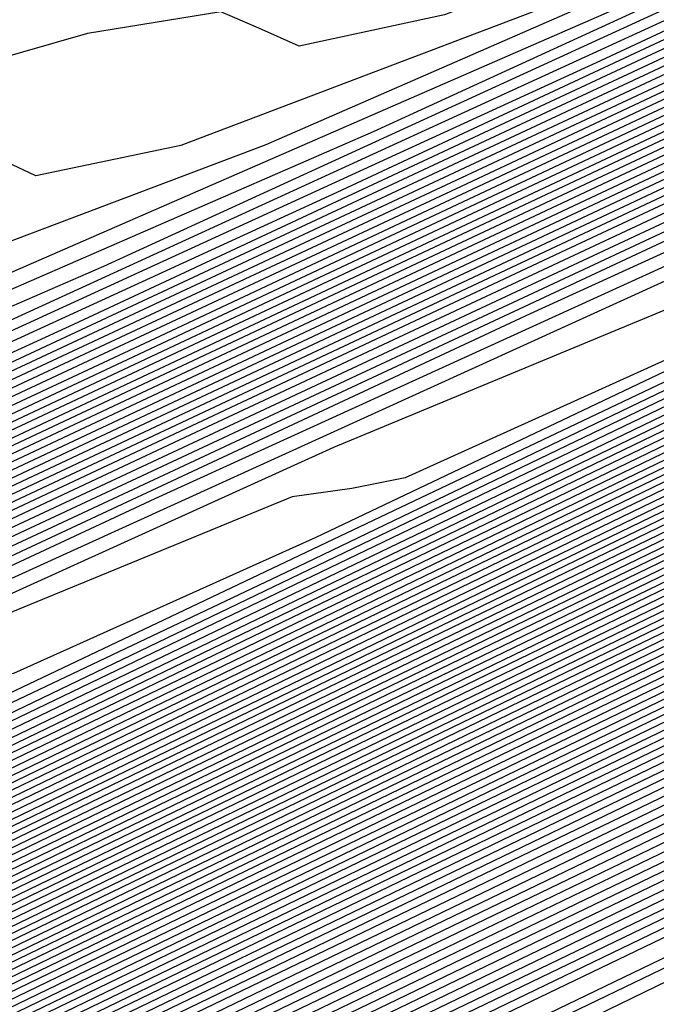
# Model space of a CAD drawing. Extents: x 3249832 to 3255657, y 13789405 to 13793316.
# Tile 125 of 256: x 3255340.01 to 3255341.51, y 13790166.58 to 13790168.89. Entities that reach past the tile are written whole.
import ezdxf

# ---------------------------------------------------------------- set-up
doc = ezdxf.new("R2010")
doc.units = 0
doc.header["$LTSCALE"] = 100
doc.header["$MEASUREMENT"] = 0
for name, color, linetype in [('GRATIO_CON', 10, 'CONTINUOUS'), ('GRATIO_ICON', 7, 'CONTINUOUS'), ('TARGETS_EAST', 7, 'CONTINUOUS')]:
    doc.layers.add(name, color=color, linetype=linetype)

# ---------------------------------------------------------------- blocks, each defined once
blk = doc.blocks.new('Gratio_032316_contours')
at = {"layer": 'GRATIO_CON', "color": 5, "linetype": 'Continuous', "flags": 128}
for points in [[(3255363.3626, 13790177.2744), (3255362.8508, 13790177.0238), (3255359.2644, 13790175.2916), (3255349.5288, 13790170.5964), (3255332.0737, 13790162.1815), (3255311.3462, 13790152.1899), (3255293.2974, 13790143.4894)], [(3255363.3534, 13790177.2943), (3255362.865, 13790177.0543), (3255359.4421, 13790175.4004), (3255350.1499, 13790170.9185), (3255333.493, 13790162.8881), (3255313.7321, 13790153.3624), (3255296.5669, 13790145.0881)], [(3255363.3442, 13790177.3141), (3255362.8793, 13790177.0848), (3255359.6198, 13790175.5091), (3255350.771, 13790171.2405), (3255334.8977, 13790163.5876), (3255316.0013, 13790154.4785), (3255299.4426, 13790146.4963)], [(3255363.3351, 13790177.334), (3255362.8936, 13790177.1153), (3255359.7975, 13790175.6178), (3255351.3922, 13790171.5625), (3255336.3024, 13790164.2871), (3255318.2705, 13790155.5945), (3255302.3184, 13790147.9045)], [(3255363.3168, 13790177.3737), (3255362.9221, 13790177.1764), (3255360.1529, 13790175.8353), (3255352.6344, 13790172.2066), (3255339.1118, 13790165.686), (3255322.809, 13790157.8266), (3255308.0699, 13790150.7209), (3255298.2, 13790145.9612)], [(3255363.3076, 13790177.3935), (3255362.9364, 13790177.2069), (3255360.3306, 13790175.944), (3255353.2555, 13790172.5287), (3255340.5164, 13790166.3855), (3255325.0782, 13790158.9427), (3255310.9456, 13790152.1291), (3255301.1769, 13790147.4178)], [(3255363.2985, 13790177.4128), (3255362.9507, 13790177.237), (3255360.5083, 13790176.0525), (3255353.8766, 13790172.8506), (3255341.9211, 13790167.085), (3255327.3475, 13790160.0587), (3255313.8214, 13790153.5373), (3255304.1539, 13790148.8744)], [(3255363.2899, 13790177.4293), (3255362.9654, 13790177.2653), (3255360.6862, 13790176.16), (3255354.4979, 13790173.1721), (3255343.3258, 13790167.7843), (3255329.6167, 13790161.1747), (3255316.6971, 13790154.9455), (3255307.1308, 13790150.331), (3255300.4292, 13790147.096)], [(3255363.2728, 13790177.4624), (3255362.9947, 13790177.3218), (3255361.0421, 13790176.3749), (3255355.7403, 13790173.8151), (3255346.1353, 13790169.1829), (3255334.1552, 13790163.4068), (3255322.4486, 13790157.7619), (3255313.0847, 13790153.2443), (3255305.8138, 13790149.7339), (3255299.8068, 13790146.8314)], [(3255363.2642, 13790177.4789), (3255363.0094, 13790177.3501), (3255361.22, 13790176.4823), (3255356.3615, 13790174.1365), (3255347.54, 13790169.8823), (3255336.4244, 13790164.5228), (3255325.3244, 13790159.17), (3255316.0789, 13790154.7093), (3255308.6447, 13790151.1198), (3255302.5075, 13790148.1544)], [(3255363.2556, 13790177.4954), (3255363.024, 13790177.3784), (3255361.3979, 13790176.5898), (3255356.9827, 13790174.458), (3255348.9447, 13790170.5816), (3255338.6936, 13790165.6388), (3255328.2001, 13790160.5782), (3255319.0572, 13790156.1665), (3255311.3477, 13790152.4439), (3255304.7769, 13790149.269)], [(3255363.247, 13790177.5119), (3255363.0387, 13790177.4067), (3255361.5758, 13790176.6972), (3255357.6039, 13790174.7795), (3255350.3494, 13790171.2809), (3255340.9629, 13790166.7549), (3255331.0759, 13790161.9864), (3255322.0355, 13790157.6238), (3255314.0508, 13790153.7681), (3255307.0464, 13790150.3836), (3255300.985, 13790147.4531)], [(3255363.2298, 13790177.545), (3255363.068, 13790177.4632), (3255361.9317, 13790176.9121), (3255358.8464, 13790175.4225), (3255353.1588, 13790172.6795), (3255345.5013, 13790168.9869), (3255336.8274, 13790164.8028), (3255327.9921, 13790160.5384), (3255319.457, 13790156.4164), (3255311.5852, 13790152.6127), (3255304.7086, 13790149.288)], [(3255363.2212, 13790177.5615), (3255363.0827, 13790177.4915), (3255362.1096, 13790177.0196), (3255359.4676, 13790175.744), (3255354.5636, 13790173.3789), (3255347.7706, 13790170.103), (3255339.7031, 13790166.211), (3255330.9703, 13790161.9956), (3255322.16, 13790157.7405), (3255313.8547, 13790153.7272), (3255306.5704, 13790150.2055), (3255300.5587, 13790147.2978)], [(3255363.2126, 13790177.578), (3255363.0973, 13790177.5198), (3255362.2875, 13790177.127), (3255360.0888, 13790176.0654), (3255355.9683, 13790174.0782), (3255350.0398, 13790171.219), (3255342.5789, 13790167.6192), (3255333.9486, 13790163.4529), (3255324.8631, 13790159.0647), (3255316.1241, 13790154.8418), (3255308.4322, 13790151.123), (3255302.0841, 13790148.0526)], [(3255363.204, 13790177.5946), (3255363.112, 13790177.548), (3255362.4654, 13790177.2345), (3255360.71, 13790176.3869), (3255357.373, 13790174.7775), (3255352.309, 13790172.335), (3255345.4546, 13790169.0274), (3255336.9269, 13790164.9102), (3255327.5662, 13790160.3888), (3255318.3935, 13790155.9564), (3255310.294, 13790152.0405), (3255303.6095, 13790148.8074)], [(3255363.1868, 13790177.6276), (3255363.1413, 13790177.6046), (3255362.8213, 13790177.4494), (3255361.9524, 13790177.0299), (3255360.1824, 13790176.1761), (3255356.8475, 13790174.5671), (3255351.2061, 13790171.8438), (3255342.8835, 13790167.8247), (3255332.9724, 13790163.0371), (3255322.9324, 13790158.1855), (3255314.0176, 13790153.8755), (3255306.6603, 13790150.3169), (3255301.0871, 13790147.6207)], [(3255363.1782, 13790177.6441), (3255363.1559, 13790177.6329), (3255362.9992, 13790177.5568), (3255362.5736, 13790177.3514), (3255361.5871, 13790176.8755), (3255359.1167, 13790175.6831), (3255354.0819, 13790173.252), (3255345.8618, 13790169.282), (3255335.6754, 13790164.3612), (3255325.2018, 13790159.3001), (3255315.8794, 13790154.793), (3255308.1857, 13790151.0717), (3255302.3577, 13790148.2522)], [(3255363.1697, 13790177.6606), (3255350.6237, 13790171.6008), (3255338.5563, 13790165.7713), (3255327.446, 13790160.4025), (3255317.7338, 13790155.7069), (3255309.7102, 13790151.826), (3255303.6283, 13790148.8837)], [(3255363.1622, 13790177.6756), (3255351.3249, 13790171.958), (3255339.8464, 13790166.4129), (3255329.0857, 13790161.2128), (3255319.4089, 13790156.5342), (3255311.2122, 13790152.5695), (3255304.8988, 13790149.5152)], [(3255363.1472, 13790177.7055), (3255352.7271, 13790172.6724), (3255342.4265, 13790167.6962), (3255332.3649, 13790162.8336), (3255322.7593, 13790158.1889), (3255314.2163, 13790154.0566), (3255307.4399, 13790150.7782), (3255302.9144, 13790148.5902)], [(3255363.1398, 13790177.7205), (3255353.4282, 13790173.0296), (3255343.7165, 13790168.3378), (3255334.0045, 13790163.6439), (3255324.4345, 13790159.0163), (3255315.7184, 13790154.8001), (3255308.7105, 13790151.4097), (3255304.0166, 13790149.1402)], [(3255363.1323, 13790177.7354), (3255354.1293, 13790173.3869), (3255345.0066, 13790168.9794), (3255335.6442, 13790164.4543), (3255326.1097, 13790159.8437), (3255317.2205, 13790155.5436), (3255309.9811, 13790152.0412), (3255305.1188, 13790149.6902)], [(3255363.1248, 13790177.7504), (3255354.8304, 13790173.7441), (3255346.2966, 13790169.6211), (3255337.2838, 13790165.2647), (3255327.7849, 13790160.671), (3255318.7225, 13790156.2871), (3255311.2516, 13790152.6727), (3255306.221, 13790150.2403), (3255303.2552, 13790148.8134)], [(3255363.1098, 13790177.7803), (3255356.2327, 13790174.4585), (3255348.8767, 13790170.9043), (3255340.5631, 13790166.8854), (3255331.1353, 13790162.3257), (3255321.7267, 13790157.7741), (3255313.7927, 13790153.9356), (3255308.4254, 13790151.3403), (3255305.2619, 13790149.8176)], [(3255363.1023, 13790177.7953), (3255356.9338, 13790174.8157), (3255350.1668, 13790171.546), (3255342.2027, 13790167.6958), (3255332.8105, 13790163.1531), (3255323.2287, 13790158.5176), (3255315.0633, 13790154.5671), (3255309.5276, 13790151.8904), (3255306.2652, 13790150.3197), (3255304.5271, 13790149.4986)], [(3255363.0949, 13790177.8103), (3255357.6349, 13790175.1729), (3255351.4568, 13790172.1876), (3255343.8423, 13790168.5062), (3255334.4857, 13790163.9805), (3255324.7308, 13790159.2611), (3255316.3339, 13790155.1986), (3255310.6298, 13790152.4404), (3255307.2685, 13790150.8219), (3255305.4785, 13790149.9753)], [(3255363.0874, 13790177.8253), (3255358.336, 13790175.5302), (3255352.7468, 13790172.8292), (3255345.4819, 13790169.3166), (3255336.1609, 13790164.8078), (3255326.2329, 13790160.0046), (3255317.6044, 13790155.8301), (3255311.732, 13790152.9904), (3255308.2718, 13790151.324), (3255306.43, 13790150.4521), (3255305.4986, 13790150.0381)], [(3255363.0724, 13790177.8552), (3255359.7383, 13790176.2446), (3255355.3269, 13790174.1125), (3255348.7612, 13790170.9373), (3255339.5113, 13790166.4625), (3255329.237, 13790161.4917), (3255320.1455, 13790157.0931), (3255313.9364, 13790154.0905), (3255310.2785, 13790152.3282), (3255308.3329, 13790151.4056), (3255307.3516, 13790150.9663), (3255306.9504, 13790150.8311), (3255306.8357, 13790150.8648), (3255306.709, 13790150.9242), (3255306.2521, 13790150.8346), (3255305.1418, 13790150.4136)], [(3255363.0649, 13790177.8702), (3255360.4394, 13790176.6018), (3255356.617, 13790174.7541), (3255350.4008, 13790171.7477), (3255341.1865, 13790167.2899), (3255330.7391, 13790162.2352), (3255321.4161, 13790157.7246), (3255315.0386, 13790154.6406), (3255311.2818, 13790152.8303), (3255309.2843, 13790151.8823), (3255308.2782, 13790151.4305), (3255307.8684, 13790151.2902), (3255307.7534, 13790151.3222), (3255307.6263, 13790151.3795), (3255307.1599, 13790151.2834), (3255306.0215, 13790150.8474), (3255304.0328, 13790149.9659)], [(3255363.0574, 13790177.8851), (3255361.1405, 13790176.959), (3255357.907, 13790175.3957), (3255352.0405, 13790172.558), (3255342.8617, 13790168.1173), (3255332.2411, 13790162.9787), (3255322.6867, 13790158.3561), (3255316.1408, 13790155.1906), (3255312.2851, 13790153.3324), (3255310.2358, 13790152.359), (3255309.2047, 13790151.8946), (3255308.7864, 13790151.7492), (3255308.6711, 13790151.7796), (3255308.5437, 13790151.8348), (3255308.0677, 13790151.7321), (3255306.9011, 13790151.2812), (3255304.8608, 13790150.3744)], [(3255363.05, 13790177.9001), (3255361.8416, 13790177.3162), (3255359.1971, 13790176.0374), (3255353.6801, 13790173.3684), (3255344.5369, 13790168.9446), (3255333.7432, 13790163.7222), (3255323.9572, 13790158.9876), (3255317.243, 13790155.7406), (3255313.2884, 13790153.8345), (3255311.1872, 13790152.8358), (3255310.1312, 13790152.3587), (3255309.7044, 13790152.2082), (3255309.5888, 13790152.237), (3255309.461, 13790152.2901), (3255308.9754, 13790152.1808), (3255307.7808, 13790151.715), (3255305.6888, 13790150.7829), (3255303.1621, 13790149.6128)], [(3255363.0357, 13790177.9293), (3255349.1365, 13790171.2039), (3255336.4664, 13790165.0734), (3255326.2544, 13790160.1326), (3255319.3751, 13790156.8057), (3255315.2861, 13790154.8344), (3255313.0901, 13790153.7893), (3255311.9842, 13790153.2869), (3255311.5403, 13790153.1263), (3255311.4242, 13790153.1519), (3255311.2957, 13790153.2007), (3255310.791, 13790153.0783), (3255309.5402, 13790152.5826), (3255307.3448, 13790151.5999), (3255304.6912, 13790150.3694)], [(3255363.0293, 13790177.9433), (3255349.5014, 13790171.3974), (3255337.1523, 13790165.4221), (3255327.1608, 13790160.5879), (3255320.3695, 13790157.3036), (3255316.2759, 13790155.33), (3255314.0416, 13790154.266), (3255312.9108, 13790153.751), (3255312.4583, 13790153.5853), (3255312.3419, 13790153.6093), (3255312.2131, 13790153.656), (3255311.6988, 13790153.527), (3255310.4199, 13790153.0164), (3255308.1727, 13790152.0084), (3255305.4558, 13790150.7477)], [(3255363.0228, 13790177.9572), (3255349.8663, 13790171.5909), (3255337.8383, 13790165.7708), (3255328.0673, 13790161.0433), (3255321.3638, 13790157.8014), (3255317.2657, 13790155.8255), (3255314.9931, 13790154.7428), (3255313.8373, 13790154.2151), (3255313.3763, 13790154.0443), (3255313.2596, 13790154.0668), (3255313.1304, 13790154.1113), (3255312.6066, 13790153.9757), (3255311.2996, 13790153.4502), (3255309.0007, 13790152.4169), (3255306.2204, 13790151.126), (3255303.6487, 13790149.9195)], [(3255363.0164, 13790177.9712), (3255362.7761, 13790177.8544), (3255361.0953, 13790177.0408), (3255356.5335, 13790174.8332), (3255348.3101, 13790170.854), (3255338.2839, 13790166.0028), (3255328.9737, 13790161.4984), (3255322.3581, 13790158.2992), (3255318.2556, 13790156.3211), (3255315.9445, 13790155.2195), (3255314.7638, 13790154.6793), (3255314.2943, 13790154.5033), (3255314.1773, 13790154.5242), (3255314.0478, 13790154.5666), (3255313.5144, 13790154.4244), (3255312.1793, 13790153.884), (3255309.8287, 13790152.8254), (3255306.9849, 13790151.5042), (3255304.3543, 13790150.27)], [(3255363.0035, 13790177.999), (3255362.7772, 13790177.8888), (3255361.1947, 13790177.1225), (3255356.9001, 13790175.044), (3255349.1521, 13790171.2948), (3255339.6697, 13790166.7067), (3255330.7865, 13790162.409), (3255324.3467, 13790159.2949), (3255320.2352, 13790157.3123), (3255317.8474, 13790156.173), (3255316.6168, 13790155.6075), (3255316.1303, 13790155.4214), (3255316.0128, 13790155.439), (3255315.8825, 13790155.4772), (3255315.33, 13790155.3219), (3255313.9387, 13790154.7516), (3255311.4847, 13790153.6424), (3255308.5141, 13790152.2608), (3255305.7656, 13790150.9711), (3255303.816, 13790150.0634)], [(3255362.9971, 13790178.013), (3255362.7777, 13790177.906), (3255361.2444, 13790177.1634), (3255357.0834, 13790175.1495), (3255349.5732, 13790171.5153), (3255340.3626, 13790167.0587), (3255331.693, 13790162.8643), (3255325.341, 13790159.7927), (3255321.2251, 13790157.8079), (3255318.7989, 13790156.6497), (3255317.5434, 13790156.0716), (3255317.0482, 13790155.8804), (3255316.9305, 13790155.8965), (3255316.7999, 13790155.9325), (3255316.2378, 13790155.7706), (3255314.8184, 13790155.1854), (3255312.3127, 13790154.0509), (3255309.2787, 13790152.6391), (3255306.4712, 13790151.3216), (3255304.4798, 13790150.3944)], [(3255362.9906, 13790178.0269), (3255362.7782, 13790177.9232), (3255361.2941, 13790177.2043), (3255357.2667, 13790175.2549), (3255349.9942, 13790171.7357), (3255341.0555, 13790167.4106), (3255332.5994, 13790163.3196), (3255326.3353, 13790160.2905), (3255322.2149, 13790158.3035), (3255319.7503, 13790157.1265), (3255318.4699, 13790156.5357), (3255317.9662, 13790156.3394), (3255317.8482, 13790156.3539), (3255317.7172, 13790156.3878), (3255317.1455, 13790156.2193), (3255315.698, 13790155.6192), (3255313.1406, 13790154.4594), (3255310.0433, 13790153.0174), (3255307.1769, 13790151.6721), (3255305.1437, 13790150.7253)], [(3255362.9842, 13790178.0409), (3255362.7788, 13790177.9404), (3255361.3439, 13790177.2452), (3255357.45, 13790175.3604), (3255350.4152, 13790171.9561), (3255341.7484, 13790167.7626), (3255333.5058, 13790163.7749), (3255327.3296, 13790160.7884), (3255323.2047, 13790158.799), (3255320.7018, 13790157.6032), (3255319.3964, 13790156.9998), (3255318.8842, 13790156.7984), (3255318.7659, 13790156.8113), (3255318.6346, 13790156.8431), (3255318.0533, 13790156.668), (3255316.5777, 13790156.053), (3255313.9686, 13790154.8679), (3255310.8078, 13790153.3957), (3255307.8825, 13790152.0227), (3255305.8076, 13790151.0562), (3255304.5095, 13790150.4882)], [(3255362.9713, 13790178.0688), (3255362.7799, 13790177.9748), (3255361.4433, 13790177.327), (3255357.8165, 13790175.5712), (3255351.2573, 13790172.397), (3255343.1342, 13790168.4665), (3255335.3187, 13790164.6855), (3255329.3183, 13790161.784), (3255325.1844, 13790159.7902), (3255322.6047, 13790158.5567), (3255321.2494, 13790157.9281), (3255320.7202, 13790157.7165), (3255320.6013, 13790157.7262), (3255320.4693, 13790157.7537), (3255319.8689, 13790157.5655), (3255318.3371, 13790156.9206), (3255315.6246, 13790155.6848), (3255312.337, 13790154.1523), (3255309.2938, 13790152.7237), (3255307.1354, 13790151.718), (3255305.7861, 13790151.1255), (3255304.9914, 13790150.8543)], [(3255362.9649, 13790178.0827), (3255362.7804, 13790177.992), (3255361.493, 13790177.3678), (3255357.9998, 13790175.6767), (3255351.6783, 13790172.6174), (3255343.8271, 13790168.8185), (3255336.2251, 13790165.1408), (3255330.3126, 13790162.2819), (3255326.1742, 13790160.2858), (3255323.5561, 13790159.0334), (3255322.1759, 13790158.3922), (3255321.6382, 13790158.1755), (3255321.519, 13790158.1836), (3255321.3866, 13790158.209), (3255320.7767, 13790158.0142), (3255319.2168, 13790157.3544), (3255316.4526, 13790156.0933), (3255313.1016, 13790154.5306), (3255309.9994, 13790153.0743), (3255307.7993, 13790152.049), (3255306.4244, 13790151.4442), (3255305.616, 13790151.1656), (3255305.1412, 13790151.12)], [(3255362.9585, 13790178.0966), (3255362.7809, 13790178.0092), (3255361.5427, 13790177.4087), (3255358.1831, 13790175.7821), (3255352.0993, 13790172.8378), (3255344.52, 13790169.1705), (3255337.1315, 13790165.5961), (3255331.3069, 13790162.7797), (3255327.1641, 13790160.7814), (3255324.5076, 13790159.5102), (3255323.1025, 13790158.8563), (3255322.5562, 13790158.6345), (3255322.4367, 13790158.641), (3255322.304, 13790158.6643), (3255321.6845, 13790158.4629), (3255320.0965, 13790157.7881), (3255317.2806, 13790156.5018), (3255313.8662, 13790154.9088), (3255310.7051, 13790153.4248), (3255308.4631, 13790152.3799), (3255307.0628, 13790151.7628), (3255306.2405, 13790151.4768), (3255305.7596, 13790151.4265), (3255305.491, 13790151.5219)], [(3255362.952, 13790178.1106), (3255362.7815, 13790178.0264), (3255361.5924, 13790177.4496), (3255358.3664, 13790175.8876), (3255352.5204, 13790173.0583), (3255345.2129, 13790169.5225), (3255338.038, 13790166.0514), (3255332.3012, 13790163.2775), (3255328.1539, 13790161.277), (3255325.4591, 13790159.9869)], [(3255362.9392, 13790178.1385), (3255362.7826, 13790178.0608), (3255361.6919, 13790177.5314), (3255358.733, 13790176.0984), (3255353.3624, 13790173.4991), (3255346.5987, 13790170.2264), (3255339.8508, 13790166.962), (3255334.2898, 13790164.2732), (3255330.1336, 13790162.2681), (3255327.362, 13790160.9404)], [(3255362.9327, 13790178.1524), (3255362.7831, 13790178.078), (3255361.7416, 13790177.5723), (3255358.9163, 13790176.2039), (3255353.7834, 13790173.7196), (3255347.2916, 13790170.5784), (3255340.7573, 13790167.4173), (3255335.2841, 13790164.771), (3255331.1234, 13790162.7637), (3255328.3134, 13790161.4172), (3255326.8085, 13790160.7127)], [(3255362.9263, 13790178.1663), (3255362.7836, 13790178.0952), (3255361.7913, 13790177.6131), (3255359.0996, 13790176.3093), (3255354.2045, 13790173.94), (3255347.9845, 13790170.9303), (3255341.6637, 13790167.8726), (3255336.2784, 13790165.2689), (3255332.1133, 13790163.2593), (3255329.2649, 13790161.8939), (3255327.7351, 13790161.1769)], [(3255362.9199, 13790178.1803), (3255362.7842, 13790178.1124), (3255361.841, 13790177.654), (3255359.2829, 13790176.4147), (3255354.6255, 13790174.1604), (3255348.6774, 13790171.2823), (3255342.5701, 13790168.3279), (3255337.2727, 13790165.7667), (3255333.1031, 13790163.7549), (3255330.2163, 13790162.3706), (3255328.6616, 13790161.641), (3255328.0641, 13790161.3887)], [(3255362.9063, 13790178.2064), (3255362.7848, 13790178.1456), (3255361.9402, 13790177.7351), (3255359.6494, 13790176.6253), (3255355.4675, 13790174.6012), (3255350.0632, 13790171.9862), (3255344.383, 13790169.2385), (3255339.2614, 13790166.7624), (3255335.0828, 13790164.7461), (3255332.1192, 13790163.3241), (3255330.5146, 13790162.5692), (3255329.9, 13790162.3067), (3255329.7784, 13790162.3004), (3255329.6428, 13790162.3067), (3255328.9468, 13790162.0527), (3255327.134, 13790161.2585)], [(3255362.8995, 13790178.2194), (3255362.7851, 13790178.1622), (3255361.9898, 13790177.7756), (3255359.8326, 13790176.7306), (3255355.8885, 13790174.8216), (3255350.7561, 13790172.3382), (3255345.2894, 13790169.6938), (3255340.2557, 13790167.2602), (3255336.0726, 13790165.2417), (3255333.0707, 13790163.8009), (3255331.4411, 13790163.0333), (3255330.818, 13790162.7658), (3255330.6961, 13790162.7578), (3255330.5602, 13790162.762), (3255329.8546, 13790162.5014), (3255328.0137, 13790161.6923)], [(3255362.8927, 13790178.2325), (3255362.7854, 13790178.1788), (3255362.0393, 13790177.8162), (3255360.0158, 13790176.8359), (3255356.3096, 13790175.042), (3255351.449, 13790172.6901), (3255346.1959, 13790170.1491), (3255341.25, 13790167.758), (3255337.0624, 13790165.7372), (3255334.0221, 13790164.2776), (3255332.3677, 13790163.4974), (3255331.736, 13790163.2248), (3255331.6138, 13790163.2153), (3255331.4775, 13790163.2173), (3255330.7624, 13790162.9501), (3255328.8934, 13790162.1261), (3255325.5604, 13790160.5868)], [(3255362.8859, 13790178.2455), (3255362.7857, 13790178.1953), (3255362.0889, 13790177.8567), (3255360.1991, 13790176.9412), (3255356.7306, 13790175.2624), (3255352.1418, 13790173.0421), (3255347.1023, 13790170.6044), (3255342.2443, 13790168.2559), (3255338.0523, 13790166.2328), (3255334.9736, 13790164.7544), (3255333.2942, 13790163.9615), (3255332.654, 13790163.6838), (3255332.5316, 13790163.6727), (3255332.3949, 13790163.6726), (3255331.6701, 13790163.3989), (3255329.7731, 13790162.5599), (3255326.3884, 13790160.9952)], [(3255362.8724, 13790178.2716), (3255362.7863, 13790178.2285), (3255362.1881, 13790177.9378), (3255360.5655, 13790177.1518), (3255357.5726, 13790175.7031), (3255353.5276, 13790173.746), (3255348.9152, 13790171.5151), (3255344.2329, 13790169.2515), (3255340.0319, 13790167.224), (3255336.8765, 13790165.7078), (3255335.1472, 13790164.8898), (3255334.49, 13790164.6018), (3255334.367, 13790164.5876), (3255334.2296, 13790164.5832), (3255333.4857, 13790164.2963), (3255331.5325, 13790163.4275), (3255328.0443, 13790161.8122)], [(3255362.8656, 13790178.2846), (3255362.7866, 13790178.2451), (3255362.2377, 13790177.9784), (3255360.7488, 13790177.2571), (3255357.9936, 13790175.9235), (3255354.2205, 13790174.098), (3255349.8216, 13790171.9704), (3255345.2272, 13790169.7494), (3255341.0218, 13790167.7196), (3255337.828, 13790166.1846), (3255336.0737, 13790165.3539), (3255335.408, 13790165.0609), (3255335.2847, 13790165.045), (3255335.1469, 13790165.0385), (3255334.3935, 13790164.745), (3255332.4122, 13790163.8613), (3255328.8723, 13790162.2207), (3255324.5703, 13790160.2049)], [(3255362.8588, 13790178.2977), (3255362.7869, 13790178.2617), (3255362.2872, 13790178.0189), (3255360.932, 13790177.3624), (3255358.4146, 13790176.1439), (3255354.9134, 13790174.45), (3255350.728, 13790172.4257), (3255346.2216, 13790170.2472), (3255342.0116, 13790168.2152), (3255338.7794, 13790166.6613), (3255337.0003, 13790165.818), (3255336.3259, 13790165.5199), (3255336.2024, 13790165.5024), (3255336.0643, 13790165.4938), (3255335.3013, 13790165.1937), (3255333.2918, 13790164.2951), (3255329.7003, 13790162.6292), (3255325.3348, 13790160.5832)], [(3255362.852, 13790178.3107), (3255362.7872, 13790178.2783), (3255362.3368, 13790178.0594), (3255361.1152, 13790177.4676), (3255358.8356, 13790176.3643), (3255355.6063, 13790174.8019), (3255351.6345, 13790172.881), (3255347.2159, 13790170.745), (3255343.0015, 13790168.7108), (3255339.7309, 13790167.1381), (3255337.9268, 13790166.2821), (3255337.2439, 13790165.9789), (3255337.1201, 13790165.9598), (3255336.9816, 13790165.9491), (3255336.2091, 13790165.6425), (3255334.1715, 13790164.7289), (3255330.5283, 13790163.0377), (3255326.0994, 13790160.9615)], [(3255362.8384, 13790178.3368), (3255362.7878, 13790178.3115), (3255362.436, 13790178.1405), (3255361.4817, 13790177.6782), (3255359.6777, 13790176.8051), (3255356.9921, 13790175.5058), (3255353.4473, 13790173.7916), (3255349.2045, 13790171.7407), (3255344.9811, 13790169.7019), (3255341.6338, 13790168.0916), (3255339.7798, 13790167.2103), (3255339.0799, 13790166.897), (3255338.9555, 13790166.8747), (3255338.8164, 13790166.8597), (3255338.0247, 13790166.5399), (3255335.9309, 13790165.5964), (3255332.1843, 13790163.8547), (3255327.6286, 13790161.718)], [(3255362.8317, 13790178.3499), (3255362.7881, 13790178.3281), (3255362.4856, 13790178.1811), (3255361.6649, 13790177.7835), (3255360.0987, 13790177.0254), (3255357.685, 13790175.8578), (3255354.3537, 13790174.2469), (3255350.1988, 13790172.2385), (3255345.971, 13790170.1975), (3255342.5852, 13790168.5683), (3255340.7063, 13790167.6744), (3255339.9979, 13790167.356), (3255339.8732, 13790167.3321), (3255339.7337, 13790167.315), (3255338.9325, 13790166.9886), (3255336.8106, 13790166.0302), (3255333.0122, 13790164.2632), (3255328.3932, 13790162.0963), (3255324.1122, 13790160.0848)], [(3255362.8249, 13790178.3629), (3255362.7884, 13790178.3447), (3255362.5352, 13790178.2216), (3255361.8482, 13790177.8888), (3255360.5197, 13790177.2458), (3255358.3779, 13790176.2098), (3255355.2602, 13790174.7022), (3255351.1931, 13790172.7363), (3255346.9608, 13790170.6931), (3255343.5367, 13790169.045), (3255341.6329, 13790168.1386), (3255340.9159, 13790167.815), (3255340.791, 13790167.7895), (3255340.6511, 13790167.7703), (3255339.8402, 13790167.4374), (3255337.6903, 13790166.464), (3255333.8402, 13790164.6717), (3255329.1577, 13790162.4746), (3255324.8178, 13790160.4353)], [(3255362.8181, 13790178.376), (3255362.7887, 13790178.3613), (3255362.5847, 13790178.2622), (3255362.0314, 13790177.9941), (3255360.9407, 13790177.4662), (3255359.0708, 13790176.5617), (3255356.1666, 13790175.1575), (3255352.1874, 13790173.2342), (3255347.9506, 13790171.1887), (3255344.4881, 13790169.5218), (3255342.5594, 13790168.6027), (3255341.8339, 13790168.274), (3255341.7087, 13790168.247), (3255341.5684, 13790168.2256), (3255340.748, 13790167.8861), (3255338.57, 13790166.8978), (3255334.6682, 13790165.0802), (3255329.9223, 13790162.8529), (3255325.5234, 13790160.7859)], [(3255362.8045, 13790178.4021), (3255361.9033, 13790177.9658), (3255360.4718, 13790177.2733), (3255357.9795, 13790176.0682), (3255354.1761, 13790174.2299), (3255349.9303, 13790172.1799), (3255346.391, 13790170.4753), (3255344.4124, 13790169.5309), (3255343.6698, 13790169.1921), (3255343.5441, 13790169.1618), (3255343.4031, 13790169.1362), (3255342.5636, 13790168.7835), (3255340.3294, 13790167.7654), (3255336.3242, 13790165.8972), (3255331.4515, 13790163.6095), (3255326.9347, 13790161.4869)], [(3255362.7977, 13790178.4151), (3255356.8185, 13790175.525), (3255351.514, 13790172.9629), (3255347.559, 13790171.0568), (3255345.4031, 13790170.0261), (3255344.5958, 13790169.655), (3255344.4618, 13790169.6192), (3255344.3205, 13790169.5915), (3255343.4714, 13790169.2322), (3255341.2091, 13790168.1992), (3255337.1521, 13790166.3057), (3255332.2161, 13790163.9878), (3255327.6403, 13790161.8375)], [(3255362.7909, 13790178.4282), (3255357.1132, 13790175.6841), (3255352.0762, 13790173.2514), (3255348.3205, 13790171.4416), (3255346.2733, 13790170.4629), (3255345.5068, 13790170.1106), (3255345.3795, 13790170.0767), (3255345.2378, 13790170.0468), (3255344.3792, 13790169.681), (3255342.0887, 13790168.633), (3255337.9801, 13790166.7141), (3255332.9806, 13790164.3661), (3255328.346, 13790162.188), (3255325.0602, 13790160.6529)], [(3255362.784, 13790178.442), (3255357.4078, 13790175.8436), (3255352.6383, 13790173.5402), (3255349.0821, 13790171.8266), (3255347.1436, 13790170.8999), (3255346.4177, 13790170.5662), (3255346.2972, 13790170.5341), (3255346.1552, 13790170.5021), (3255345.287, 13790170.1297), (3255342.9684, 13790169.0668), (3255338.8081, 13790167.1226), (3255333.7452, 13790164.7444), (3255329.0516, 13790162.5385), (3255325.7241, 13790160.9838)], [(3255362.7701, 13790178.4698), (3255357.9969, 13790176.1629), (3255353.7624, 13790174.1179), (3255350.6051, 13790172.5964), (3255348.8841, 13790171.7737), (3255348.2396, 13790171.4775), (3255348.1326, 13790171.4489), (3255347.9899, 13790171.4127), (3255347.1025, 13790171.0271), (3255344.7278, 13790169.9344), (3255340.4641, 13790167.9396), (3255335.2744, 13790165.5009), (3255330.4629, 13790163.2396), (3255327.0519, 13790161.6457)], [(3255362.7632, 13790178.4837), (3255358.2915, 13790176.3225), (3255354.3245, 13790174.4067), (3255351.3666, 13790172.9814), (3255349.7543, 13790172.2106), (3255349.1506, 13790171.9331), (3255349.0503, 13790171.9064), (3255348.9072, 13790171.868), (3255348.0103, 13790171.4759), (3255345.6075, 13790170.3682), (3255341.2921, 13790168.3481), (3255336.039, 13790165.8792), (3255331.1685, 13790163.5901), (3255327.7158, 13790161.9766)], [(3255362.7562, 13790178.4976), (3255358.5861, 13790176.4822), (3255354.8865, 13790174.6955), (3255352.1282, 13790173.3663), (3255350.6245, 13790172.6475), (3255350.0615, 13790172.3887), (3255349.9681, 13790172.3638), (3255349.8246, 13790172.3233), (3255348.9181, 13790171.9246), (3255346.4872, 13790170.802), (3255342.12, 13790168.7566), (3255336.8035, 13790166.2575), (3255331.8742, 13790163.9406), (3255328.3796, 13790162.3075), (3255326.2125, 13790161.3222)], [(3255362.7492, 13790178.5115), (3255358.8807, 13790176.6418), (3255355.4486, 13790174.9843), (3255352.8897, 13790173.7512), (3255351.4948, 13790173.0844), (3255350.9725, 13790172.8444), (3255350.8858, 13790172.8212), (3255350.742, 13790172.7786), (3255349.8259, 13790172.3733), (3255347.3669, 13790171.2358), (3255342.948, 13790169.1651), (3255337.5681, 13790166.6358), (3255332.5798, 13790164.2911), (3255329.0435, 13790162.6384), (3255326.8508, 13790161.6408)], [(3255362.7353, 13790178.5393), (3255359.4698, 13790176.9611), (3255356.5728, 13790175.562), (3255354.4127, 13790174.5211), (3255353.2353, 13790173.9582), (3255352.7944, 13790173.7556), (3255352.7212, 13790173.7361), (3255352.5767, 13790173.6892), (3255351.6415, 13790173.2707), (3255349.1263, 13790172.1034), (3255344.604, 13790169.9821), (3255339.0973, 13790167.3924), (3255333.9911, 13790164.9922), (3255330.3713, 13790163.3003), (3255328.1274, 13790162.2781), (3255326.8499, 13790161.7478)], [(3255362.7284, 13790178.5533), (3255359.7644, 13790177.1207), (3255357.1348, 13790175.8508), (3255355.1742, 13790174.9061), (3255354.1055, 13790174.3952), (3255353.7053, 13790174.2112), (3255353.6389, 13790174.1935), (3255353.494, 13790174.1445), (3255352.5493, 13790173.7195), (3255350.006, 13790172.5371), (3255345.432, 13790170.3906), (3255339.8618, 13790167.7707), (3255334.6967, 13790165.3427), (3255331.0352, 13790163.6312), (3255328.7658, 13790162.5967), (3255327.4744, 13790162.0591)], [(3255362.7214, 13790178.5672), (3255360.0589, 13790177.2804), (3255357.6969, 13790176.1396), (3255355.9358, 13790175.291), (3255354.9758, 13790174.8321), (3255354.6163, 13790174.6668), (3255354.5566, 13790174.6509), (3255354.4114, 13790174.5998), (3255353.4571, 13790174.1682), (3255350.8856, 13790172.9709), (3255346.26, 13790170.7991), (3255340.6264, 13790168.149), (3255335.4023, 13790165.6933), (3255331.6991, 13790163.9621), (3255329.4041, 13790162.9154), (3255328.099, 13790162.3703), (3255327.4036, 13790162.1559)], [(3255362.7145, 13790178.5811), (3255360.3535, 13790177.44), (3255358.259, 13790176.4285), (3255356.6973, 13790175.6759), (3255355.846, 13790175.269), (3255355.5273, 13790175.1225), (3255355.4743, 13790175.1084), (3255355.3287, 13790175.0551), (3255354.3649, 13790174.6169), (3255351.7653, 13790173.4047), (3255347.0879, 13790171.2076), (3255341.391, 13790168.5272), (3255336.108, 13790166.0438), (3255332.3629, 13790164.293), (3255330.0424, 13790163.234), (3255328.7235, 13790162.6816), (3255328.022, 13790162.4624)], [(3255362.7006, 13790178.6089), (3255360.9427, 13790177.7593), (3255359.3831, 13790177.0061), (3255358.2203, 13790176.4458), (3255357.5865, 13790176.1428), (3255357.3492, 13790176.0337), (3255357.3097, 13790176.0232), (3255357.1634, 13790175.9657), (3255356.1804, 13790175.5144), (3255353.5247, 13790174.2723), (3255348.7439, 13790172.0246), (3255342.9202, 13790169.2838), (3255337.5193, 13790166.7448), (3255333.6907, 13790164.9549), (3255331.319, 13790163.8713), (3255329.9726, 13790163.3041), (3255329.2587, 13790163.0755), (3255328.942, 13790163.0582), (3255328.8259, 13790163.1372), (3255328.7162, 13790163.2059), (3255328.4267, 13790163.1916), (3255327.7734, 13790163.0298)], [(3255362.6936, 13790178.6228), (3255361.2372, 13790177.9189), (3255359.9452, 13790177.295), (3255358.9819, 13790176.8307), (3255358.4567, 13790176.5797), (3255358.2601, 13790176.4893), (3255358.2275, 13790176.4806), (3255358.0808, 13790176.421), (3255357.0882, 13790175.9631), (3255354.4044, 13790174.7061), (3255349.5719, 13790172.433), (3255343.6847, 13790169.6621), (3255338.2249, 13790167.0954), (3255334.3546, 13790165.2858), (3255331.9574, 13790164.19), (3255330.5971, 13790163.6153), (3255329.8771, 13790163.3821), (3255329.5591, 13790163.3618), (3255329.4442, 13790163.4389), (3255329.3355, 13790163.506), (3255329.0448, 13790163.4897), (3255328.3858, 13790163.3249), (3255327.3272, 13790163.0143)], [(3255362.6866, 13790178.6367), (3255361.5318, 13790178.0786), (3255360.5073, 13790177.5838), (3255359.7434, 13790177.2157), (3255359.327, 13790177.0166), (3255359.1711, 13790176.945), (3255359.1452, 13790176.9381), (3255358.9981, 13790176.8763), (3255357.996, 13790176.4118), (3255355.2841, 13790175.1399), (3255350.3999, 13790172.8415), (3255344.4493, 13790170.0404), (3255338.9305, 13790167.4459), (3255335.0185, 13790165.6167), (3255332.5957, 13790164.5086), (3255331.2216, 13790163.9266), (3255330.4955, 13790163.6886), (3255330.1763, 13790163.6654), (3255330.0624, 13790163.7405), (3255329.9549, 13790163.8061), (3255329.663, 13790163.7879), (3255328.9982, 13790163.6201), (3255327.9288, 13790163.3055)], [(3255362.6797, 13790178.6506), (3255361.8264, 13790178.2382), (3255361.0693, 13790177.8726), (3255360.5049, 13790177.6006), (3255360.1972, 13790177.4535), (3255360.082, 13790177.4006), (3255360.0629, 13790177.3955), (3255359.9155, 13790177.3316), (3255358.9038, 13790176.8605), (3255356.1638, 13790175.5737), (3255351.2279, 13790173.25), (3255345.2139, 13790170.4187), (3255339.6362, 13790167.7964), (3255335.6823, 13790165.9477), (3255333.234, 13790164.8273), (3255331.8461, 13790164.2378), (3255331.1139, 13790163.9952), (3255330.7934, 13790163.969), (3255330.6807, 13790164.0422), (3255330.5742, 13790164.1062), (3255330.2811, 13790164.086), (3255329.6106, 13790163.9153), (3255328.5305, 13790163.5966), (3255327.6432, 13790163.4098)], [(3255346.7431, 13790171.1753), (3255341.0474, 13790168.4975), (3255337.0101, 13790166.6095), (3255334.5107, 13790165.4646), (3255333.0952, 13790164.8603)], [(3255347.5959, 13790171.5951), (3255341.7268, 13790168.8356), (3255337.6662, 13790166.9367), (3255335.148, 13790165.7827), (3255333.7197, 13790165.1715), (3255332.9691, 13790164.9148), (3255332.6448, 13790164.8798), (3255332.5355, 13790164.9472), (3255332.4323, 13790165.0064), (3255332.1355, 13790164.9804), (3255331.4477, 13790164.8008), (3255330.3353, 13790164.4701), (3255329.4204, 13790164.2767), (3255329.4891, 13790164.5799), (3255331.0326, 13790165.5965), (3255333.3631, 13790166.9713), (3255335.498, 13790168.2062), (3255336.7282, 13790168.9438), (3255337.4394, 13790169.3899), (3255338.2907, 13790169.8909), (3255339.7433, 13790170.6905), (3255341.4658, 13790171.6217), (3255342.9291, 13790172.4143), (3255343.7356, 13790172.8664)], [(3255347.8632, 13790171.739), (3255342.2776, 13790169.1132), (3255338.2842, 13790167.246), (3255335.7806, 13790166.0987), (3255334.3443, 13790165.4828), (3255333.5875, 13790165.2214), (3255333.2619, 13790165.1833), (3255333.1537, 13790165.2488), (3255333.0516, 13790165.3065), (3255332.7536, 13790165.2786), (3255332.06, 13790165.0959), (3255330.9369, 13790164.7613), (3255330.0129, 13790164.5656), (3255330.0823, 13790164.872), (3255331.6418, 13790165.8991), (3255333.9966, 13790167.2878), (3255336.1543, 13790168.5349), (3255337.3987, 13790169.2791), (3255338.1189, 13790169.7286), (3255338.9804, 13790170.2338), (3255340.4488, 13790171.0412), (3255342.1897, 13790171.9816), (3255343.6687, 13790172.7821)], [(3255348.2781, 13790171.9524), (3255342.8285, 13790169.3908), (3255338.9023, 13790167.5554), (3255336.4132, 13790166.4146), (3255334.9688, 13790165.794), (3255334.2059, 13790165.5279), (3255333.8791, 13790165.4869), (3255333.772, 13790165.5505), (3255333.671, 13790165.6065), (3255333.3718, 13790165.5767), (3255332.6724, 13790165.3911), (3255331.5385, 13790165.0524), (3255330.6053, 13790164.8545), (3255330.6755, 13790165.164), (3255332.251, 13790166.2016), (3255334.6301, 13790167.6043), (3255336.8107, 13790168.8636), (3255338.0691, 13790169.6144), (3255338.7984, 13790170.0674), (3255339.6701, 13790170.5767), (3255341.1544, 13790171.3919), (3255342.9136, 13790172.3416), (3255344.4084, 13790173.1499)], [(3255343.9303, 13790169.9459), (3255340.1383, 13790168.174), (3255337.6784, 13790167.0465), (3255336.2178, 13790166.4165), (3255335.4427, 13790166.1411), (3255335.1133, 13790166.0941), (3255335.0085, 13790166.1538), (3255334.9097, 13790166.2067), (3255334.608, 13790166.173), (3255333.8972, 13790165.9814), (3255332.7417, 13790165.6347), (3255331.7901, 13790165.4324), (3255331.8618, 13790165.7481), (3255333.4693, 13790166.8066), (3255335.8972, 13790168.2374), (3255338.1234, 13790169.521), (3255339.4101, 13790170.285), (3255340.1573, 13790170.7448), (3255341.0495, 13790171.2626), (3255342.5656, 13790172.0932), (3255344.3615, 13790173.0615)], [(3255344.4811, 13790170.2235), (3255340.7563, 13790168.4833), (3255338.311, 13790167.3625), (3255336.8424, 13790166.7277), (3255336.0611, 13790166.4476), (3255335.7305, 13790166.3977), (3255335.6268, 13790166.4555), (3255335.529, 13790166.5068), (3255335.2261, 13790166.4712), (3255334.5095, 13790166.2766), (3255333.3433, 13790165.9259), (3255332.3826, 13790165.7214), (3255332.455, 13790166.0402), (3255334.0784, 13790167.1091), (3255336.5307, 13790168.5539), (3255338.7797, 13790169.8497), (3255340.0805, 13790170.6204), (3255340.8367, 13790171.0836), (3255341.7392, 13790171.6056), (3255343.2711, 13790172.4438)], [(3255345.032, 13790170.5011), (3255341.3744, 13790168.7926), (3255338.9436, 13790167.6784), (3255337.4669, 13790167.039), (3255336.6795, 13790166.7542), (3255336.3476, 13790166.7013), (3255336.2451, 13790166.7571), (3255336.1484, 13790166.8068), (3255335.8443, 13790166.7693), (3255335.1219, 13790166.5718), (3255333.9449, 13790166.2171), (3255332.975, 13790166.0103), (3255333.0482, 13790166.3322), (3255334.6876, 13790167.4116), (3255337.1642, 13790168.8704), (3255339.4361, 13790170.1784), (3255340.751, 13790170.9557), (3255341.5162, 13790171.4223), (3255342.4289, 13790171.9485), (3255343.9767, 13790172.7945)], [(3255345.5829, 13790170.7786), (3255341.9924, 13790169.1019), (3255339.5761, 13790167.9943), (3255338.0914, 13790167.3502), (3255337.2979, 13790167.0607), (3255336.9647, 13790167.0049), (3255336.8633, 13790167.0588), (3255336.7677, 13790167.1069), (3255336.4624, 13790167.0674), (3255335.7343, 13790166.8669), (3255334.5465, 13790166.5082), (3255333.5674, 13790166.2993), (3255333.6414, 13790166.6243), (3255335.2968, 13790167.7142), (3255337.7978, 13790169.1869), (3255340.0924, 13790170.5071), (3255341.4214, 13790171.291), (3255342.1957, 13790171.7611), (3255343.1186, 13790172.2914)], [(3255343.2285, 13790169.7205), (3255340.8413, 13790168.6262), (3255339.3405, 13790167.9727), (3255338.5347, 13790167.6738), (3255338.199, 13790167.612), (3255338.0998, 13790167.6621), (3255338.0064, 13790167.7071), (3255337.6987, 13790167.6637), (3255336.959, 13790167.4573), (3255335.7497, 13790167.0905), (3255334.7523, 13790166.8771), (3255334.8277, 13790167.2083), (3255336.5151, 13790168.3192), (3255339.0648, 13790169.8199), (3255341.4051, 13790171.1645), (3255342.7623, 13790171.9616), (3255343.5546, 13790172.4386)], [(3255343.8465, 13790170.0298), (3255341.4739, 13790168.9422), (3255339.965, 13790168.284), (3255339.1531, 13790167.9804), (3255338.8161, 13790167.9156), (3255338.7181, 13790167.9638), (3255338.6258, 13790168.0071), (3255338.3168, 13790167.9619), (3255337.5714, 13790167.7524), (3255336.3514, 13790167.3817), (3255335.3447, 13790167.1661), (3255335.4209, 13790167.5004), (3255337.1242, 13790168.6217), (3255339.6983, 13790170.1364), (3255342.0615, 13790171.4932), (3255343.4328, 13790172.2969)], [(3255344.4645, 13790170.3391), (3255342.1065, 13790169.2581), (3255340.5895, 13790168.5952), (3255339.7715, 13790168.2869), (3255339.4332, 13790168.2192), (3255339.3364, 13790168.2654), (3255339.2451, 13790168.3072), (3255338.9349, 13790168.26), (3255338.1838, 13790168.0476), (3255336.953, 13790167.6729), (3255335.9371, 13790167.455), (3255336.014, 13790167.7924), (3255337.7334, 13790168.9242), (3255340.3318, 13790170.4529), (3255342.7178, 13790171.8219), (3255344.1033, 13790172.6323)], [(3255345.0825, 13790170.6484), (3255342.7391, 13790169.5741), (3255341.2141, 13790168.9064), (3255340.3899, 13790168.5935), (3255340.0504, 13790168.5228), (3255339.9546, 13790168.5671), (3255339.8645, 13790168.6073), (3255339.5531, 13790168.5582), (3255338.7961, 13790168.3428), (3255337.5546, 13790167.964), (3255336.5295, 13790167.744), (3255336.6072, 13790168.0845), (3255338.3425, 13790169.2267), (3255340.9654, 13790170.7694), (3255343.3742, 13790172.1506)]]:
    blk.add_lwpolyline(points, dxfattribs=at)
at = {"layer": 'GRATIO_CON', "color": 1, "linetype": 'Continuous', "flags": 128}
for points in [[(3255363.3809, 13790177.2347), (3255362.8417, 13790176.9722), (3255359.0647, 13790175.1492), (3255348.812, 13790170.2056), (3255330.451, 13790161.3481), (3255308.7688, 13790150.8518), (3255290.1579, 13790141.759), (3255279.4333, 13790136.3706), (3255275.1019, 13790134.0226), (3255274.0936, 13790133.3098), (3255273.835, 13790133.05), (3255273.7395, 13790132.9539), (3255273.7177, 13790132.9553), (3255273.6967, 13790132.9953), (3255273.6714, 13790133.0437), (3255273.6534, 13790133.0777), (3255273.6351, 13790133.0727), (3255273.5327, 13790132.9977), (3255273.2428, 13790132.8201), (3255272.6983, 13790132.5174), (3255271.9753, 13790132.1075), (3255271.1855, 13790131.6184)], [(3255363.39, 13790177.2149), (3255362.9771, 13790177.0138), (3255360.0847, 13790175.6178), (3255352.2331, 13790171.832), (3255338.1695, 13790165.0464), (3255321.5473, 13790156.9914), (3255307.2465, 13790149.9823), (3255298.9474, 13790145.7734)], [(3255363.3992, 13790177.1951), (3255363.1126, 13790177.0555), (3255361.1046, 13790176.0864), (3255355.6542, 13790173.4583), (3255345.8914, 13790168.7478), (3255334.3524, 13790163.1561), (3255324.425, 13790158.2905), (3255318.6638, 13790155.3687), (3255316.2922, 13790154.0503), (3255315.7007, 13790153.6055), (3255315.3284, 13790153.314), (3255313.8097, 13790152.4936), (3255309.8273, 13790150.4717), (3255302.7047, 13790146.8918)]]:
    blk.add_lwpolyline(points, dxfattribs=at)
at = {"layer": 'GRATIO_ICON', "color": 7, "linetype": 'Continuous', "flags": 128}
for points in [[(3255363.3259, 13790177.3538), (3255362.9079, 13790177.1458), (3255359.9752, 13790175.7265), (3255352.0133, 13790171.8846), (3255337.7071, 13790164.9865), (3255320.5398, 13790156.7106), (3255305.1941, 13790149.3127)], [(3255363.2814, 13790177.4459), (3255362.9801, 13790177.2936), (3255360.8642, 13790176.2674), (3255355.1191, 13790173.4936), (3255344.7306, 13790168.4836), (3255331.8859, 13790162.2908), (3255319.5729, 13790156.3537), (3255310.1077, 13790151.7876), (3255303.1215, 13790148.4149)], [(3255363.2384, 13790177.5285), (3255363.0533, 13790177.4349), (3255361.7538, 13790176.8047), (3255358.2251, 13790175.101), (3255351.7541, 13790171.9802), (3255343.2321, 13790167.8709), (3255333.9516, 13790163.3946), (3255325.0138, 13790159.0811), (3255316.7539, 13790155.0922), (3255309.3158, 13790151.4981), (3255302.8468, 13790148.3706)], [(3255363.1954, 13790177.6111), (3255363.1266, 13790177.5763), (3255362.6434, 13790177.3419), (3255361.3312, 13790176.7084), (3255358.7777, 13790175.4768), (3255354.5783, 13790173.451), (3255348.3304, 13790170.4356), (3255339.9052, 13790166.3674), (3255330.2693, 13790161.713), (3255320.6629, 13790157.0709), (3255312.1558, 13790152.958), (3255305.1349, 13790149.5622)], [(3255363.1547, 13790177.6905), (3255352.026, 13790172.3152), (3255341.1364, 13790167.0545), (3255330.7253, 13790162.0232), (3255321.0841, 13790157.3616), (3255312.7143, 13790153.3131), (3255306.1694, 13790150.1467), (3255301.8122, 13790148.0401)], [(3255363.1173, 13790177.7654), (3255355.5316, 13790174.1013), (3255347.5867, 13790170.2627), (3255338.9234, 13790166.0751), (3255329.4601, 13790161.4984), (3255320.2246, 13790157.0306), (3255312.5222, 13790153.3042), (3255307.3232, 13790150.7903), (3255304.2585, 13790149.3155)], [(3255363.0799, 13790177.8402), (3255359.0372, 13790175.8874), (3255354.0369, 13790173.4708), (3255347.1216, 13790170.1269), (3255337.8361, 13790165.6352), (3255327.7349, 13790160.7481), (3255318.875, 13790156.4616), (3255312.8342, 13790153.5405), (3255309.2752, 13790151.8261), (3255307.3814, 13790150.9288), (3255306.4251, 13790150.5022), (3255306.0324, 13790150.3721), (3255305.9179, 13790150.4073), (3255305.7916, 13790150.4689), (3255305.3443, 13790150.3859)], [(3255363.0425, 13790177.9151), (3255348.7719, 13790171.0102), (3255335.7806, 13790164.7245), (3255325.348, 13790159.6771), (3255318.3808, 13790156.3079), (3255314.2962, 13790154.3388), (3255312.1387, 13790153.3125), (3255311.0577, 13790152.8228), (3255310.6223, 13790152.6672), (3255310.5065, 13790152.6945), (3255310.3784, 13790152.7454), (3255309.8832, 13790152.6295), (3255308.6605, 13790152.1488), (3255306.5168, 13790151.1914), (3255303.9266, 13790149.9911)], [(3255363.01, 13790177.9851), (3255362.7766, 13790177.8716), (3255361.145, 13790177.0817), (3255356.7168, 13790174.9386), (3255348.7311, 13790171.0744), (3255338.9768, 13790166.3547), (3255329.8801, 13790161.9537), (3255323.3524, 13790158.7971), (3255319.2454, 13790156.8167), (3255316.896, 13790155.6962), (3255315.6903, 13790155.1434), (3255315.2123, 13790154.9624), (3255315.0951, 13790154.9816), (3255314.9652, 13790155.0219), (3255314.4222, 13790154.8731), (3255313.059, 13790154.3178), (3255310.6567, 13790153.2339), (3255307.7495, 13790151.8825), (3255305.06, 13790150.6206)], [(3255362.9778, 13790178.0548), (3255362.7793, 13790177.9576), (3255361.3936, 13790177.2861), (3255357.6332, 13790175.4658), (3255350.8362, 13790172.1766), (3255342.4413, 13790168.1146), (3255334.4123, 13790164.2302), (3255328.3239, 13790161.2862), (3255324.1946, 13790159.2946), (3255321.6532, 13790158.08), (3255320.3229, 13790157.4639), (3255319.8022, 13790157.2575), (3255319.6836, 13790157.2687), (3255319.5519, 13790157.2984), (3255318.9611, 13790157.1168), (3255317.4574, 13790156.4868), (3255314.7966, 13790155.2764), (3255311.5724, 13790153.774), (3255308.5882, 13790152.3732), (3255306.4715, 13790151.3871), (3255305.1478, 13790150.8069)], [(3255362.9456, 13790178.1245), (3255362.782, 13790178.0436), (3255361.6422, 13790177.4905), (3255358.5497, 13790175.993), (3255352.9414, 13790173.2787), (3255345.9058, 13790169.8744), (3255338.9444, 13790166.5067), (3255333.2955, 13790163.7754), (3255329.1438, 13790161.7726), (3255326.4105, 13790160.4637)], [(3255362.9131, 13790178.1933), (3255362.7845, 13790178.129), (3255361.8906, 13790177.6946), (3255359.4661, 13790176.52), (3255355.0465, 13790174.3808), (3255349.3703, 13790171.6343), (3255343.4766, 13790168.7832), (3255338.2671, 13790166.2645), (3255334.0929, 13790164.2505), (3255331.1678, 13790162.8474), (3255329.5881, 13790162.1051), (3255328.9821, 13790161.8477), (3255328.8607, 13790161.843), (3255328.7255, 13790161.8514), (3255328.039, 13790161.604)], [(3255362.8792, 13790178.2585), (3255362.786, 13790178.2119), (3255362.1385, 13790177.8973), (3255360.3823, 13790177.0465), (3255357.1516, 13790175.4827), (3255352.8347, 13790173.3941), (3255348.0087, 13790171.0597), (3255343.2386, 13790168.7537), (3255339.0421, 13790166.7284), (3255335.9251, 13790165.2311), (3255334.2207, 13790164.4256), (3255333.572, 13790164.1428), (3255333.4493, 13790164.1301), (3255333.3122, 13790164.1279), (3255332.5779, 13790163.8476), (3255330.6528, 13790162.9937), (3255327.2164, 13790161.4037)], [(3255362.8452, 13790178.3238), (3255362.7875, 13790178.2949), (3255362.3864, 13790178.1), (3255361.2985, 13790177.5729), (3255359.2566, 13790176.5847), (3255356.2992, 13790175.1539), (3255352.5409, 13790173.3363), (3255348.2102, 13790171.2429), (3255343.9913, 13790169.2063), (3255340.6823, 13790167.6148), (3255338.8533, 13790166.7462), (3255338.1619, 13790166.4379), (3255338.0378, 13790166.4173), (3255337.899, 13790166.4044), (3255337.1169, 13790166.0912), (3255335.0512, 13790165.1626), (3255331.3563, 13790163.4462), (3255326.864, 13790161.3398)], [(3255362.8113, 13790178.389), (3255362.789, 13790178.3779), (3255362.6343, 13790178.3027), (3255362.2146, 13790178.0994), (3255361.3617, 13790177.6866), (3255359.7637, 13790176.9137), (3255357.073, 13790175.6128), (3255353.1817, 13790173.732), (3255348.9405, 13790171.6843), (3255345.4396, 13790169.9985), (3255343.4859, 13790169.0668), (3255342.7518, 13790168.7331), (3255342.6264, 13790168.7044), (3255342.4858, 13790168.6809), (3255341.6558, 13790168.3348), (3255339.4497, 13790167.3316), (3255335.4962, 13790165.4887), (3255330.6869, 13790163.2312), (3255326.2291, 13790161.1364)], [(3255362.7771, 13790178.4559), (3255357.7024, 13790176.0033), (3255353.2003, 13790173.829), (3255349.8436, 13790172.2115), (3255348.0138, 13790171.3368), (3255347.3287, 13790171.0219), (3255347.2149, 13790170.9915), (3255347.0725, 13790170.9574), (3255346.1948, 13790170.5784), (3255343.8481, 13790169.5006), (3255339.6361, 13790167.5311), (3255334.5098, 13790165.1226), (3255329.7572, 13790162.889), (3255326.388, 13790161.3148)], [(3255362.7423, 13790178.5254), (3255359.1752, 13790176.8015), (3255356.0107, 13790175.2732), (3255353.6512, 13790174.1362), (3255352.365, 13790173.5213), (3255351.8834, 13790173.3), (3255351.8035, 13790173.2786), (3255351.6593, 13790173.2339), (3255350.7337, 13790172.822), (3255348.2466, 13790171.6696), (3255343.776, 13790169.5736), (3255338.3327, 13790167.0141), (3255333.2854, 13790164.6417), (3255329.7074, 13790162.9694), (3255327.4891, 13790161.9595)], [(3255362.7075, 13790178.595), (3255360.6481, 13790177.5997), (3255358.821, 13790176.7173), (3255357.4588, 13790176.0609), (3255356.7162, 13790175.7059), (3255356.4382, 13790175.5781), (3255356.392, 13790175.5658), (3255356.2461, 13790175.5104), (3255355.2726, 13790175.0656), (3255352.645, 13790173.8385), (3255347.9159, 13790171.6161), (3255342.1556, 13790168.9055), (3255336.8136, 13790166.3943), (3255333.0268, 13790164.624), (3255330.6807, 13790163.5527), (3255329.348, 13790162.9928), (3255328.6403, 13790162.769), (3255328.3249, 13790162.7546), (3255328.2077, 13790162.8355), (3255328.0969, 13790162.9059), (3255327.8086, 13790162.8935)], [(3255345.9785, 13790170.797), (3255340.3418, 13790168.147), (3255336.3462, 13790166.2786), (3255333.8723, 13790165.1459), (3255332.4707, 13790164.549)], [(3255343.3794, 13790169.6683), (3255339.5203, 13790167.8647), (3255337.0458, 13790166.7306), (3255335.5933, 13790166.1053), (3255334.8243, 13790165.8345), (3255334.4962, 13790165.7905), (3255334.3903, 13790165.8521), (3255334.2903, 13790165.9066), (3255333.9899, 13790165.8749), (3255333.2848, 13790165.6863), (3255332.1401, 13790165.3436), (3255331.1977, 13790165.1435), (3255331.2687, 13790165.4561), (3255332.8601, 13790166.5041), (3255335.2637, 13790167.9208), (3255337.467, 13790169.1923), (3255338.7396, 13790169.9497), (3255339.4778, 13790170.4061), (3255340.3598, 13790170.9197), (3255341.86, 13790171.7425), (3255343.6376, 13790172.7016)], [(3255346.1338, 13790171.0562), (3255342.6104, 13790169.4112), (3255340.2087, 13790168.3103), (3255338.716, 13790167.6615), (3255337.9163, 13790167.3673), (3255337.5818, 13790167.3085), (3255337.4816, 13790167.3604), (3255337.3871, 13790167.407), (3255337.0805, 13790167.3656), (3255336.3466, 13790167.1621), (3255335.1481, 13790166.7994), (3255334.1598, 13790166.5882), (3255334.2345, 13790166.9163), (3255335.9059, 13790168.0167), (3255338.4313, 13790169.5034), (3255340.7488, 13790170.8358), (3255342.0919, 13790171.6263), (3255342.8751, 13790172.0998), (3255343.8083, 13790172.6344)], [(3255343.3717, 13790169.89), (3255341.8386, 13790169.2177), (3255341.0083, 13790168.9), (3255340.6675, 13790168.8264), (3255340.5729, 13790168.8687), (3255340.4838, 13790168.9074), (3255340.1712, 13790168.8563), (3255339.4085, 13790168.6379), (3255338.1562, 13790168.2552), (3255337.122, 13790168.0329), (3255337.2004, 13790168.3765), (3255338.9517, 13790169.5293), (3255341.5989, 13790171.086), (3255344.0305, 13790172.4793)]]:
    blk.add_lwpolyline(points, dxfattribs=at)

msp = doc.modelspace()

# ---------------------------------------------------------------- block references
at = {"layer": 'TARGETS_EAST'}
msp.add_blockref('Gratio_032316_contours', (0, 0), dxfattribs=at)

doc.saveas('drawing.dxf')
